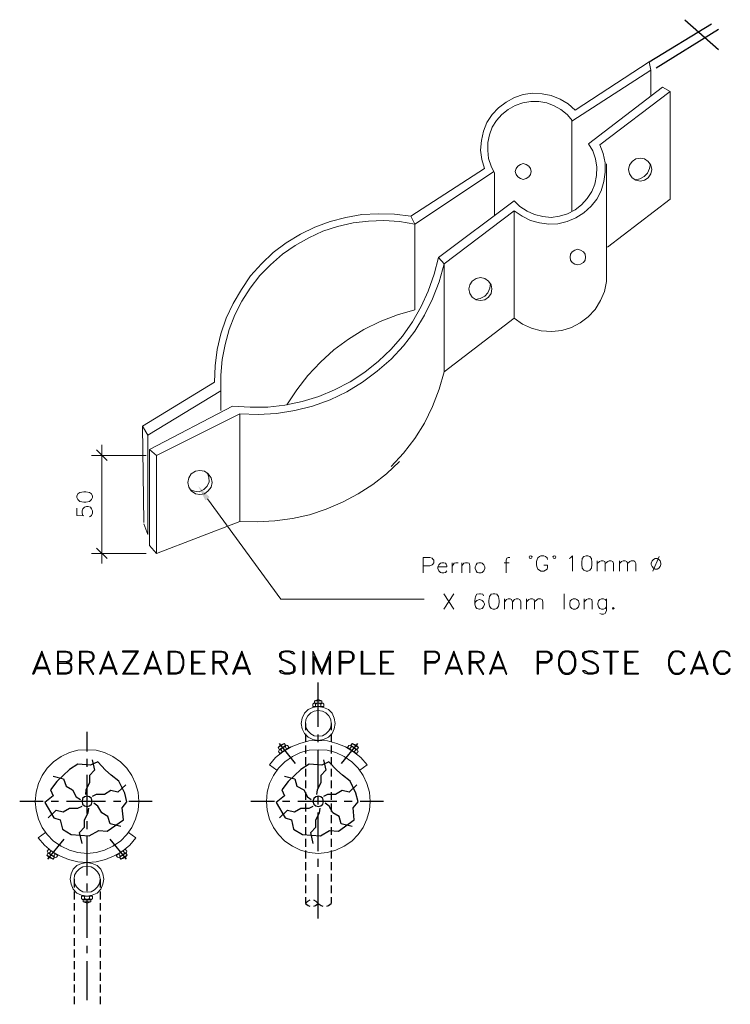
# Model space of a CAD drawing. Header units: millimetres. Extents: x 7 to 3083, y -677 to 294.
# Tile 154 of 256: x 1338 to 1410, y -236 to -136. Entities that reach past the tile are written whole.
import ezdxf

# ---------------------------------------------------------------- set-up
doc = ezdxf.new("R2010")
doc.units = ezdxf.units.MM
for name, color, linetype, lineweight in [('DGE_CONTORNOS', 7, 'Continuous', 0), ('DGE_DATOS', 7, 'Continuous', 0), ('DGE_RELLENO', 7, 'Continuous', 0)]:
    doc.layers.add(name, color=color, linetype=linetype, lineweight=lineweight)

# ---------------------------------------------------------------- blocks, each defined once
blk = doc.blocks.new('DGE_BT_015')
at = {"layer": 'DGE_RELLENO', "true_color": 0x000000}
blk.add_hatch(color=7, dxfattribs=at).paths.add_polyline_path([(76.835, 155.3494), (76.1153, 156.7887), (77.2583, 155.688)], flags=0)
at = {"layer": 'DGE_CONTORNOS', "lineweight": 30}
for points in [[(121.7507, 199.757), (128.0583, 203.6094)], [(125.349, 204.0327), (128.778, 201.027)], [(122.4703, 199.1644), (128.778, 203.059)], [(88.265, 132.447), (88.265, 136.9344)], [(86.9527, 132.7857), (86.9527, 132.1084)], [(89.5773, 132.7857), (89.5773, 132.1084)], [(64.8547, 129.9494), (64.8547, 131.939)], [(86.9527, 131.7274), (86.9527, 130.923)], [(88.265, 130.8807), (88.265, 131.6427)], [(89.5773, 131.7274), (89.5773, 130.923)], [(84.2857, 130.7537), (85.9367, 128.7217)], [(92.2443, 130.7537), (90.5933, 128.7217)], [(86.9527, 130.542), (86.9527, 129.7377)], [(88.265, 126.1394), (88.265, 130.0764)], [(89.5773, 130.542), (89.5773, 129.7377)], [(65.0663, 121.398), (66.04, 121.9484), (66.8867, 121.8637), (68.5377, 123.0067), (68.4107, 124.2344), (68.8763, 124.827), (68.6647, 125.716), (68.072, 126.9437), (67.31, 127.5364), (66.7173, 128.0444), (65.9553, 128.891), (65.1933, 128.5524), (63.9233, 128.637), (63.0767, 128.129), (61.8067, 126.9014), (61.1717, 126.0547), (61.4257, 125.462), (60.579, 124.7847), (61.5103, 123.2184), (62.1453, 123.0067), (62.357, 122.0754), (63.246, 121.525), (65.0663, 121.398)], [(65.3627, 129.1027), (65.6167, 128.0444), (65.1087, 127.494), (65.1087, 126.7744), (64.7277, 126.0547), (64.6853, 125.589)], [(64.8547, 128.383), (64.8547, 129.1874)], [(88.4767, 121.398), (89.408, 121.9484), (90.297, 121.8637), (91.9057, 123.0067), (91.7787, 124.2344), (92.2867, 124.827), (92.075, 125.716), (91.4823, 126.9437), (90.7203, 127.5364), (90.1277, 128.0444), (89.3233, 128.891), (88.6037, 128.5524), (87.3337, 128.637), (86.487, 128.129), (85.217, 126.9014), (84.582, 126.0547), (84.836, 125.462), (83.9893, 124.7847), (84.9207, 123.2184), (85.5557, 123.0067), (85.7673, 122.0754), (86.6563, 121.525), (88.4767, 121.398)], [(86.9527, 129.3567), (86.9527, 128.5524)], [(88.773, 129.1027), (89.027, 128.0444), (88.519, 127.494), (88.519, 126.7744), (88.138, 126.0547), (88.0957, 125.589)], [(89.5773, 129.3567), (89.5773, 128.5524)], [(86.9527, 128.1714), (86.9527, 127.4094)], [(89.5773, 128.1714), (89.5773, 127.4094)], [(61.4257, 127.4517), (62.484, 127.1554), (62.738, 126.4357), (63.373, 126.0547), (63.754, 125.335), (64.1773, 125.081)], [(64.8547, 123.6417), (64.8547, 127.5787)], [(84.836, 127.4517), (85.8943, 127.1554), (86.106, 126.4357), (86.7833, 126.0547), (87.1643, 125.335), (87.5453, 125.081)], [(86.9527, 126.986), (86.9527, 126.224)], [(89.5773, 126.986), (89.5773, 126.224)], [(68.7917, 126.5627), (67.9873, 125.8007), (67.2677, 125.97), (66.6327, 125.589), (65.786, 125.589), (65.3627, 125.3774)], [(86.9527, 125.8007), (86.9527, 125.0387)], [(92.1597, 126.5627), (91.3977, 125.8007), (90.678, 125.97), (90.0007, 125.589), (89.1963, 125.589), (88.773, 125.3774)], [(89.5773, 125.8007), (89.5773, 125.0387)], [(60.4097, 124.8694), (58.039, 124.8694)], [(61.976, 124.8694), (61.214, 124.8694)], [(66.7173, 124.8694), (62.7803, 124.8694)], [(65.3627, 124.8694), (65.3203, 125.1657), (65.1087, 125.335), (64.8547, 125.4197), (64.6007, 125.335), (64.389, 125.1657), (64.3467, 124.8694), (64.389, 124.6154), (64.6007, 124.446), (64.8547, 124.3614), (65.1087, 124.446), (65.3203, 124.6154), (65.3627, 124.8694)], [(68.2837, 122.3294), (67.183, 122.6257), (66.9713, 123.3454), (66.3363, 123.7264), (65.9553, 124.4037), (65.532, 124.7)], [(68.2837, 124.8694), (67.5217, 124.8694)], [(71.4587, 124.8694), (69.088, 124.8694)], [(83.82, 124.8694), (81.4493, 124.8694)], [(85.3863, 124.8694), (84.6243, 124.8694)], [(90.1277, 124.8694), (86.1907, 124.8694)], [(86.9527, 124.6577), (86.9527, 123.8534)], [(88.773, 124.8694), (88.7307, 125.1657), (88.519, 125.335), (88.265, 125.4197), (88.011, 125.335), (87.7993, 125.1657), (87.7147, 124.8694), (87.7993, 124.6154), (88.011, 124.446), (88.265, 124.3614), (88.519, 124.446), (88.7307, 124.6154), (88.773, 124.8694)], [(88.265, 124.573), (88.265, 125.3774)], [(91.694, 122.3294), (90.5933, 122.6257), (90.3817, 123.3454), (89.7467, 123.7264), (89.3657, 124.4037), (88.9423, 124.7)], [(89.5773, 124.6577), (89.5773, 123.8534)], [(91.694, 124.8694), (90.8897, 124.8694)], [(94.869, 124.8694), (92.4983, 124.8694)], [(60.9177, 123.2184), (61.722, 123.9804), (62.4417, 123.811), (63.0767, 124.192), (63.9233, 124.192), (64.3467, 124.4037)], [(64.3467, 120.636), (64.0927, 121.7367), (64.6007, 122.287), (64.6007, 123.0067), (64.9817, 123.7264), (65.024, 124.192)], [(84.328, 123.2184), (85.1323, 123.9804), (85.852, 123.811), (86.487, 124.192), (87.3337, 124.192), (87.757, 124.4037)], [(87.757, 120.636), (87.503, 121.7367), (88.011, 122.287), (88.011, 123.0067), (88.392, 123.7264), (88.4343, 124.192)], [(88.265, 119.8317), (88.265, 123.7687)], [(64.8547, 122.0754), (64.8547, 122.8797)], [(86.9527, 123.4724), (86.9527, 122.668)], [(89.5773, 123.4724), (89.5773, 122.668)], [(86.9527, 122.287), (86.9527, 121.4827)], [(89.5773, 122.287), (89.5773, 121.4827)], [(60.8753, 119.0274), (62.5263, 121.0594)], [(64.8547, 117.3764), (64.8547, 121.3134)], [(68.834, 119.0274), (67.183, 121.0594)], [(86.9527, 121.1017), (86.9527, 120.2974)], [(89.5773, 121.1017), (89.5773, 120.2974)], [(86.9527, 119.9164), (86.9527, 119.112)], [(89.5773, 119.9164), (89.5773, 119.112)], [(86.9527, 118.731), (86.9527, 117.9267)], [(88.265, 118.2654), (88.265, 119.0697)], [(89.5773, 118.731), (89.5773, 117.9267)], [(63.5423, 116.9954), (63.5423, 116.1487)], [(66.167, 116.9954), (66.167, 116.1487)], [(86.9527, 117.5457), (86.9527, 116.7837)], [(88.265, 113.016), (88.265, 117.5034)], [(89.5773, 117.5457), (89.5773, 116.7837)], [(63.5423, 115.7677), (63.5423, 114.9634)], [(64.8547, 115.81), (64.8547, 116.572)], [(66.167, 115.7677), (66.167, 114.9634)], [(86.9527, 116.3604), (86.9527, 115.5984)], [(89.5773, 116.3604), (89.5773, 115.5984)], [(64.8547, 111.0687), (64.8547, 115.0057)], [(86.9527, 115.175), (86.9527, 114.54)], [(87.4183, 114.8787), (87.1643, 114.7517), (86.9527, 114.54), (87.249, 114.3284), (87.4183, 114.286)], [(88.265, 114.54), (88.0533, 114.7517), (87.7993, 114.8787)], [(89.5773, 115.175), (89.5773, 114.54)], [(63.5423, 114.5824), (63.5423, 113.8204)], [(66.167, 114.5824), (66.167, 113.8204)], [(87.7993, 114.286), (87.9687, 114.3284), (88.265, 114.54)], [(88.265, 114.54), (88.5613, 114.3284), (88.7307, 114.286)], [(89.1117, 114.286), (89.281, 114.3284), (89.5773, 114.54)], [(63.5423, 113.397), (63.5423, 112.635)], [(66.167, 113.397), (66.167, 112.635)], [(63.5423, 112.2117), (63.5423, 111.4497)], [(66.167, 112.2117), (66.167, 111.4497)], [(63.5423, 111.0264), (63.5423, 110.2644)], [(66.167, 111.0264), (66.167, 110.2644)], [(63.5423, 109.8833), (63.5423, 109.079)], [(64.8547, 109.5024), (64.8547, 110.2644)], [(66.167, 109.8833), (66.167, 109.079)], [(63.5423, 108.698), (63.5423, 107.8937)], [(64.8547, 104.761), (64.8547, 108.698)], [(66.167, 108.698), (66.167, 107.8937)], [(63.5423, 107.5127), (63.5423, 106.7083)], [(66.167, 107.5127), (66.167, 106.7083)], [(63.5423, 106.3274), (63.5423, 105.523)], [(66.167, 106.3274), (66.167, 105.523)], [(63.5423, 105.142), (63.5423, 104.3377)], [(66.167, 105.142), (66.167, 104.3377)]]:
    blk.add_lwpolyline(points, dxfattribs=at)
at = {"layer": 'DGE_CONTORNOS', "lineweight": 13}
for points in [[(121.92, 198.9104), (121.7507, 199.757), (114.2577, 194.8887)], [(121.92, 196.2857), (121.92, 198.9104), (113.919, 193.7457)], [(114.2577, 194.8887), (113.538, 195.5237), (112.7337, 195.9894), (111.8447, 196.3704), (110.9133, 196.5397), (109.9397, 196.582), (109.0083, 196.455), (108.1193, 196.1587), (107.2727, 195.693), (106.5107, 195.1004), (105.8757, 194.423), (105.3253, 193.6187), (104.9867, 192.7297), (104.775, 191.7983), (104.6903, 190.8247), (104.8173, 189.8934), (105.0713, 188.962)], [(115.6123, 191.4597), (123.1053, 197.217), (123.8673, 196.7514)], [(116.7553, 191.375), (123.8673, 196.7514)], [(123.8673, 196.7514), (123.8673, 185.8717)], [(114.0037, 193.788), (113.4533, 194.423), (112.8183, 194.931), (112.141, 195.312), (111.379, 195.6084), (110.5747, 195.7354), (109.7703, 195.7354), (108.966, 195.6084), (108.204, 195.3544), (107.4843, 194.931), (106.8493, 194.423), (106.299, 193.8304), (105.8757, 193.153), (105.5793, 192.391), (105.41, 191.5867), (105.41, 190.7823), (105.4947, 189.978), (105.7487, 189.216), (106.0873, 188.4964)], [(113.919, 193.7457), (113.919, 184.644)], [(108.077, 185.7024), (108.6697, 185.1097), (109.3893, 184.644), (110.1513, 184.3054), (110.998, 184.0937), (111.8447, 184.009), (112.6913, 184.136), (113.4957, 184.39), (114.2577, 184.771), (114.8927, 185.279), (115.4853, 185.914), (115.951, 186.6337), (116.2473, 187.3957), (116.4167, 188.2424), (116.459, 189.089), (116.332, 189.9357), (116.0357, 190.74), (115.6123, 191.4597)], [(108.077, 184.6864), (108.8813, 184.136), (109.728, 183.7127), (110.6593, 183.4587), (111.5907, 183.3317), (112.522, 183.374), (113.4533, 183.5857), (114.3423, 183.9667), (115.1467, 184.4747), (115.8663, 185.152), (116.459, 185.8717), (116.8823, 186.7184), (117.1787, 187.6497), (117.3057, 188.581), (117.3057, 189.5547), (117.094, 190.486), (116.7553, 191.375)], [(109.8127, 188.6657), (109.728, 188.962), (109.5587, 189.216), (109.3047, 189.3854), (109.0083, 189.47), (108.712, 189.3854), (108.458, 189.216), (108.2887, 188.962), (108.204, 188.6657), (108.2887, 188.3694), (108.458, 188.1153), (108.712, 187.946), (109.0083, 187.8614), (109.3047, 187.946), (109.5587, 188.1153), (109.728, 188.3694), (109.8127, 188.6657)], [(117.4327, 189.4277), (117.4327, 178.548)], [(122.0047, 188.8774), (121.92, 189.3007), (121.666, 189.6817), (121.285, 189.9357), (120.8617, 190.0204), (120.396, 189.9357), (120.015, 189.6817), (119.761, 189.3007), (119.6763, 188.8774), (119.761, 188.4117), (120.015, 188.0307), (120.396, 187.7767), (120.8617, 187.692), (121.285, 187.7767), (121.666, 188.0307), (121.92, 188.4117), (122.0047, 188.8774)], [(120.3537, 187.819), (120.8193, 187.9037), (121.2427, 188.1577), (121.5813, 188.4964), (121.793, 188.962), (121.8777, 189.4277)], [(97.6207, 184.136), (105.0713, 188.962)], [(98.044, 183.3317), (106.0027, 188.6233)], [(106.0873, 188.4964), (106.0873, 184.2207)], [(100.4147, 179.945), (108.077, 185.7024)], [(117.5173, 181.0034), (123.8673, 185.8717)], [(101.0073, 179.31), (108.077, 184.6864)], [(108.077, 184.6864), (108.077, 173.8067)], [(97.6207, 184.136), (95.9697, 184.3477), (94.3187, 184.39), (92.6677, 184.3054), (91.059, 184.009), (89.4503, 183.5857), (87.9263, 183.0354), (86.4447, 182.3157), (85.0053, 181.4267), (83.693, 180.453), (82.5077, 179.31), (81.407, 178.0824), (80.4757, 176.7277), (79.629, 175.2884), (78.9517, 173.8067), (78.4013, 172.2404), (78.0203, 170.6317), (77.8087, 168.9807), (77.7663, 167.3297)], [(98.044, 183.3317), (96.4777, 183.5857), (94.9113, 183.7127), (93.345, 183.628), (91.7787, 183.4587), (90.2123, 183.0777), (88.7307, 182.612), (87.2913, 181.9347), (85.9367, 181.1727), (84.6243, 180.2837), (83.439, 179.2254), (82.3383, 178.1247), (81.3647, 176.8547), (80.518, 175.5424), (79.7983, 174.1454), (79.248, 172.6637), (78.8247, 171.1397), (78.5283, 169.6157), (78.4013, 168.0494), (78.4013, 166.4407)], [(98.044, 174.6534), (98.044, 183.3317), (97.6207, 184.136)], [(115.316, 179.9874), (115.2737, 180.2837), (115.1043, 180.5377), (114.808, 180.707), (114.5117, 180.7917), (114.2153, 180.707), (113.9613, 180.5377), (113.792, 180.2837), (113.7497, 179.9874), (113.792, 179.691), (113.9613, 179.437), (114.2153, 179.2677), (114.5117, 179.2254), (114.808, 179.2677), (115.1043, 179.437), (115.2737, 179.691), (115.316, 179.9874)], [(79.5867, 164.9167), (81.3647, 164.7897), (83.1427, 164.7897), (84.8783, 165.0014), (86.614, 165.3824), (88.3073, 165.8904), (89.916, 166.5677), (91.4823, 167.372), (92.964, 168.3457), (94.361, 169.4464), (95.631, 170.674), (96.774, 171.9864), (97.79, 173.4257), (98.679, 174.992), (99.3987, 176.5584), (99.9913, 178.2517), (100.4147, 179.945)], [(100.4147, 179.945), (101.0073, 179.31)], [(80.3063, 164.1124), (82.169, 164.07), (84.0317, 164.1547), (85.8943, 164.451), (87.6723, 164.9167), (89.4503, 165.5517), (91.1437, 166.356), (92.7523, 167.3297), (94.234, 168.4304), (95.631, 169.658), (96.901, 171.0127), (98.044, 172.4944), (99.0177, 174.103), (99.822, 175.754), (100.4993, 177.4897), (101.0073, 179.31)], [(108.077, 173.8067), (101.0073, 168.388), (101.0073, 179.31)], [(108.077, 173.8067), (108.9237, 173.214), (109.855, 172.7907), (110.8287, 172.5367), (111.887, 172.452), (112.903, 172.579), (113.8767, 172.8754), (114.7657, 173.341), (115.57, 173.9337), (116.2897, 174.6957), (116.84, 175.5847), (117.221, 176.516), (117.4327, 177.532), (117.4327, 178.548)], [(105.8333, 176.77), (105.7487, 177.1934), (105.4947, 177.5744), (105.1137, 177.8284), (104.6903, 177.913), (104.2247, 177.8284), (103.8437, 177.5744), (103.5897, 177.1934), (103.505, 176.77), (103.5897, 176.3044), (103.8437, 175.9234), (104.2247, 175.6694), (104.6903, 175.5847), (105.1137, 175.6694), (105.4947, 175.9234), (105.7487, 176.3044), (105.8333, 176.77)], [(104.1823, 175.7117), (104.648, 175.7964), (105.1137, 176.0504), (105.41, 176.389), (105.6217, 176.8547), (105.7063, 177.3204)], [(98.044, 174.6534), (96.266, 174.1454), (94.5303, 173.468), (92.8793, 172.6637), (91.313, 171.69), (89.8313, 170.5894), (88.4767, 169.3617), (87.2067, 168.007), (86.106, 166.5677), (85.09, 165.0437)], [(95.631, 158.7784), (96.901, 160.133), (98.044, 161.6147), (99.0177, 163.181), (99.822, 164.8744), (100.4993, 166.61), (101.0073, 168.388)], [(70.993, 161.9534), (70.485, 162.8847), (77.7663, 167.3297)], [(78.4013, 166.4407), (70.993, 161.9534), (70.993, 151.9204), (70.612, 152.9787)], [(78.4013, 166.4407), (78.4013, 164.451)], [(79.5867, 164.9167), (71.1623, 160.514), (71.1623, 150.7774)], [(80.3063, 164.1124), (71.882, 159.9214), (71.882, 149.973)], [(80.3063, 164.1124), (80.3063, 153.2327)], [(70.485, 162.8847), (70.612, 153.1057)], [(71.1623, 160.514), (71.882, 159.9214)], [(80.3063, 153.2327), (82.0843, 153.1904), (83.8623, 153.275), (85.6403, 153.529), (87.376, 153.91), (89.0693, 154.4604), (90.7203, 155.18), (92.2867, 156.0267), (93.7683, 156.958), (95.1653, 158.0587), (96.4777, 159.2864)], [(77.5123, 157.1697), (77.4277, 157.6354), (77.1313, 158.0587), (76.7503, 158.3127), (76.2847, 158.3974), (75.819, 158.3127), (75.3957, 158.0587), (75.1417, 157.6354), (75.057, 157.1697), (75.1417, 156.704), (75.3957, 156.323), (75.819, 156.0267), (76.2847, 155.942), (76.7503, 156.0267), (77.1313, 156.323), (77.4277, 156.704), (77.5123, 157.1697)], [(75.2687, 156.45), (75.7343, 156.2807), (76.2, 156.2384), (76.6657, 156.45), (77.0043, 156.7887), (77.216, 157.2544), (77.1737, 157.72), (77.0043, 158.1857)], [(80.3063, 153.2327), (71.882, 149.973)], [(71.1623, 150.7774), (71.882, 149.973)], [(98.8907, 148.0257), (98.8907, 149.592), (99.568, 149.592), (99.7797, 149.5074), (99.8643, 149.4227), (99.949, 149.2957), (99.949, 149.0417), (99.8643, 148.9147), (99.7797, 148.83), (99.568, 148.7454), (98.8907, 148.7454)], [(107.6537, 149.592), (107.4843, 149.592), (107.3573, 149.5074), (107.2727, 149.2957), (107.2727, 148.0257)], [(109.8973, 149.6344), (109.855, 149.719), (109.7703, 149.7614), (109.6433, 149.719), (109.601, 149.6344), (109.6433, 149.5074), (109.7703, 149.465), (109.855, 149.5074), (109.8973, 149.6344)], [(111.4637, 149.3804), (111.4213, 149.5497), (111.252, 149.6767), (111.0827, 149.7614), (110.7863, 149.7614), (110.6593, 149.6767), (110.49, 149.5497), (110.4053, 149.3804), (110.363, 149.1687), (110.363, 148.7877), (110.4053, 148.576), (110.49, 148.4067), (110.6593, 148.2797), (110.7863, 148.195), (111.0827, 148.195), (111.252, 148.2797), (111.4213, 148.4067), (111.4637, 148.576), (111.4637, 148.7877), (111.0827, 148.7877)], [(112.3103, 149.6344), (112.268, 149.719), (112.141, 149.7614), (112.0563, 149.719), (112.014, 149.6344), (112.0563, 149.5074), (112.141, 149.465), (112.268, 149.5074), (112.3103, 149.6344)], [(113.665, 149.465), (113.792, 149.5497), (114.0037, 149.7614), (114.0037, 148.195)], [(115.3583, 149.7614), (115.1467, 149.6767), (114.9773, 149.465), (114.935, 149.084), (114.935, 148.8724), (114.9773, 148.4914), (115.1467, 148.2797), (115.3583, 148.195), (115.5277, 148.195), (115.7393, 148.2797), (115.9087, 148.4914), (115.951, 148.8724), (115.951, 149.084), (115.9087, 149.465), (115.7393, 149.6767), (115.5277, 149.7614), (115.3583, 149.7614)], [(122.7667, 149.6767), (122.1317, 148.195)], [(100.3723, 148.6184), (101.2613, 148.6184), (101.2613, 148.7454), (101.219, 148.9147), (101.1343, 148.9994), (100.965, 149.0417), (100.7533, 149.0417), (100.6263, 148.9994), (100.457, 148.83), (100.3723, 148.6184), (100.3723, 148.449), (100.457, 148.2374), (100.6263, 148.068), (100.7533, 148.0257), (100.965, 148.0257), (101.1343, 148.068), (101.2613, 148.2374)], [(101.8117, 149.0417), (101.8117, 148.0257)], [(101.8117, 148.6184), (101.8963, 148.83), (102.0233, 148.9994), (102.1927, 149.0417), (102.4043, 149.0417)], [(102.7853, 149.0417), (102.7853, 148.0257)], [(102.7853, 148.7454), (102.997, 148.9994), (103.1663, 149.0417), (103.378, 149.0417), (103.5473, 148.9994), (103.5897, 148.7454), (103.5897, 148.0257)], [(104.521, 149.0417), (104.3517, 148.9994), (104.2247, 148.83), (104.14, 148.6184), (104.14, 148.449), (104.2247, 148.2374), (104.3517, 148.068), (104.521, 148.0257), (104.7327, 148.0257), (104.8597, 148.068), (105.029, 148.2374), (105.1137, 148.449), (105.1137, 148.6184), (105.029, 148.83), (104.8597, 148.9994), (104.7327, 149.0417), (104.521, 149.0417)], [(107.061, 149.0417), (107.569, 149.0417)], [(116.5013, 149.2534), (116.5013, 148.195)], [(116.5013, 148.957), (116.713, 149.1687), (116.8823, 149.2534), (117.094, 149.2534), (117.2633, 149.1687), (117.3057, 148.957), (117.3057, 148.195)], [(117.3057, 148.957), (117.5597, 149.1687), (117.6867, 149.2534), (117.8983, 149.2534), (118.0677, 149.1687), (118.1523, 148.957), (118.1523, 148.195)], [(118.745, 149.2534), (118.745, 148.195)], [(118.745, 148.957), (118.9567, 149.1687), (119.126, 149.2534), (119.3377, 149.2534), (119.507, 149.1687), (119.5493, 148.957), (119.5493, 148.195)], [(119.5493, 148.957), (119.8033, 149.1687), (119.9303, 149.2534), (120.1843, 149.2534), (120.3113, 149.1687), (120.396, 148.957), (120.396, 148.195)], [(122.3433, 149.465), (122.174, 149.3804), (122.047, 149.2534), (121.9623, 148.9994), (121.9623, 148.8724), (122.047, 148.6607), (122.174, 148.4914), (122.3433, 148.4067), (122.555, 148.4067), (122.7243, 148.4914), (122.8513, 148.6607), (122.936, 148.8724), (122.936, 148.9994), (122.8513, 149.2534), (122.7243, 149.3804), (122.555, 149.465), (122.3433, 149.465)], [(100.965, 145.909), (101.981, 144.3427)], [(101.981, 145.909), (100.965, 144.3427)], [(104.9867, 145.6974), (104.902, 145.8667), (104.6903, 145.909), (104.5633, 145.909), (104.3093, 145.8667), (104.1823, 145.6127), (104.0977, 145.2317), (104.0977, 144.893), (104.1823, 144.5967), (104.3093, 144.4274), (104.5633, 144.3427), (104.6057, 144.3427), (104.8597, 144.4274), (104.9867, 144.5967), (105.0713, 144.8084), (105.0713, 144.893), (104.9867, 145.1047), (104.8597, 145.2317), (104.6057, 145.3164), (104.5633, 145.3164), (104.3093, 145.2317), (104.1823, 145.1047), (104.0977, 144.893)], [(105.9603, 145.909), (105.7487, 145.8667), (105.5793, 145.6127), (105.537, 145.2317), (105.537, 145.02), (105.5793, 144.639), (105.7487, 144.4274), (105.9603, 144.3427), (106.1297, 144.3427), (106.3413, 144.4274), (106.5107, 144.639), (106.553, 145.02), (106.553, 145.2317), (106.5107, 145.6127), (106.3413, 145.8667), (106.1297, 145.909), (105.9603, 145.909)], [(113.157, 145.909), (113.157, 144.3427)], [(107.1033, 145.401), (107.1033, 144.3427)], [(107.1033, 145.1047), (107.315, 145.3164), (107.4843, 145.401), (107.696, 145.401), (107.823, 145.3164), (107.9077, 145.1047), (107.9077, 144.3427)], [(107.9077, 145.1047), (108.1193, 145.3164), (108.2887, 145.401), (108.5003, 145.401), (108.6697, 145.3164), (108.7543, 145.1047), (108.7543, 144.3427)], [(109.347, 145.401), (109.347, 144.3427)], [(109.347, 145.1047), (109.5587, 145.3164), (109.728, 145.401), (109.9397, 145.401), (110.109, 145.3164), (110.1513, 145.1047), (110.1513, 144.3427)], [(110.1513, 145.1047), (110.4053, 145.3164), (110.5323, 145.401), (110.744, 145.401), (110.9133, 145.3164), (110.998, 145.1047), (110.998, 144.3427)], [(114.046, 145.401), (113.919, 145.3164), (113.7497, 145.1894), (113.7073, 144.9354), (113.7073, 144.8084), (113.7497, 144.5967), (113.919, 144.4274), (114.046, 144.3427), (114.3, 144.3427), (114.427, 144.4274), (114.5963, 144.5967), (114.681, 144.8084), (114.681, 144.9354), (114.5963, 145.1894), (114.427, 145.3164), (114.3, 145.401), (114.046, 145.401)], [(115.189, 145.401), (115.189, 144.3427)], [(115.189, 145.1047), (115.4007, 145.3164), (115.57, 145.401), (115.7817, 145.401), (115.951, 145.3164), (115.9933, 145.1047), (115.9933, 144.3427)], [(117.4327, 145.1894), (117.3057, 145.3164), (117.1363, 145.401), (116.9247, 145.401), (116.7553, 145.3164), (116.6283, 145.1894), (116.5437, 144.9354), (116.5437, 144.8084), (116.6283, 144.5967), (116.7553, 144.4274), (116.9247, 144.3427), (117.1363, 144.3427), (117.3057, 144.4274), (117.4327, 144.5967)], [(117.4327, 145.401), (117.4327, 144.2157), (117.348, 143.9617), (117.3057, 143.9194), (117.1363, 143.8347), (116.9247, 143.8347), (116.7553, 143.9194)], [(118.11, 144.512), (118.1947, 144.4274), (118.11, 144.3427), (118.0253, 144.4274), (118.11, 144.512)], [(87.9687, 134.733), (87.9263, 134.8177), (87.7993, 134.8177), (87.7147, 134.733), (87.7147, 134.479)], [(87.8417, 134.8177), (88.265, 134.8177)], [(88.265, 135.1987), (87.884, 135.0717), (88.6037, 135.0717), (87.884, 135.0717)], [(87.884, 135.0717), (87.884, 134.8177), (87.884, 135.0717)], [(88.6037, 134.8177), (87.884, 134.8177)], [(87.9263, 134.8177), (87.9687, 134.8177)], [(87.9687, 134.8177), (88.138, 134.8177)], [(87.9687, 134.8177), (87.9687, 134.7754)], [(88.519, 134.733), (88.3497, 134.8177), (88.1803, 134.8177), (87.9687, 134.733)], [(87.9687, 134.479), (87.9687, 134.8177)], [(87.9687, 134.7754), (88.011, 134.7754)], [(87.9687, 134.7754), (88.0957, 134.7754)], [(87.9687, 134.7754), (88.011, 134.7754)], [(87.9687, 134.7754), (88.0533, 134.7754)], [(87.9687, 134.7754), (88.011, 134.7754)], [(87.9687, 134.7754), (88.011, 134.7754)], [(88.0533, 134.8177), (88.0533, 134.7754)], [(88.138, 134.8177), (88.1803, 134.8177)], [(88.265, 135.1987), (88.6037, 135.0717), (88.6037, 134.8177), (88.6037, 135.0717)], [(88.6883, 134.8177), (88.265, 134.8177)], [(88.3497, 134.8177), (88.392, 134.8177)], [(88.392, 134.8177), (88.519, 134.8177)], [(88.4343, 134.8177), (88.4343, 134.7754)], [(88.4343, 134.7754), (88.519, 134.7754)], [(88.4767, 134.7754), (88.519, 134.7754)], [(88.519, 134.8177), (88.6037, 134.8177)], [(88.519, 134.8177), (88.519, 134.733)], [(88.519, 134.479), (88.519, 134.8177)], [(88.8153, 134.479), (88.8153, 134.733), (88.7307, 134.8177), (88.6037, 134.8177), (88.519, 134.733)], [(88.519, 134.7754), (88.5613, 134.7754)], [(88.519, 134.7754), (88.5613, 134.7754)], [(88.519, 134.7754), (88.5613, 134.7754)], [(88.519, 134.7754), (88.5613, 134.7754)], [(88.519, 134.733), (88.5613, 134.733)], [(88.6037, 134.8177), (88.646, 134.8177)], [(89.9583, 132.7857), (89.8737, 133.2937), (89.662, 133.8017), (89.281, 134.1827), (88.773, 134.3944), (88.265, 134.479), (87.7147, 134.3944), (87.249, 134.1827), (86.868, 133.8017), (86.614, 133.2937), (86.5293, 132.7857), (86.614, 132.2354), (86.868, 131.7697), (87.249, 131.3887), (87.7147, 131.1347), (88.265, 131.05), (88.773, 131.1347), (89.281, 131.3887), (89.662, 131.7697), (89.8737, 132.2354), (89.9583, 132.7857)], [(89.5773, 132.7857), (89.535, 133.1667), (89.3233, 133.5477), (89.027, 133.844), (88.6883, 134.0134), (88.265, 134.098), (87.8417, 134.0134), (87.503, 133.844), (87.2067, 133.5477), (86.995, 133.1667), (86.9527, 132.7857), (86.995, 132.3624), (87.2067, 132.0237), (87.503, 131.7274), (87.8417, 131.5157), (88.265, 131.4734), (88.6883, 131.5157), (89.027, 131.7274), (89.3233, 132.0237), (89.535, 132.3624), (89.5773, 132.7857)], [(88.8153, 134.479), (87.7147, 134.479)], [(93.218, 128.5947), (92.583, 129.3144), (91.821, 129.907), (91.0167, 130.415), (90.1277, 130.7537), (89.1963, 131.0077), (88.265, 131.05), (87.2913, 131.0077), (86.4023, 130.7537), (85.5133, 130.415), (84.6667, 129.907), (83.947, 129.3144), (83.312, 128.5947)], [(84.455, 130.6267), (84.7937, 130.7537), (84.201, 130.3304), (84.7937, 130.7537)], [(84.455, 130.6267), (84.201, 130.3304), (84.328, 130.1187), (84.201, 130.3304)], [(84.328, 130.1187), (84.963, 130.542), (84.7937, 130.7537), (84.963, 130.542)], [(91.694, 130.7537), (92.329, 130.3304), (91.694, 130.7537), (91.567, 130.542), (91.694, 130.7537), (92.075, 130.6267)], [(92.329, 130.3304), (92.075, 130.6267)], [(70.104, 124.8694), (70.0193, 125.8007), (69.7653, 126.6897), (69.3843, 127.494), (68.8763, 128.256), (68.2413, 128.891), (67.4793, 129.4414), (66.6327, 129.8224), (65.786, 130.0764), (64.8547, 130.1187), (63.9233, 130.0764), (63.0767, 129.8224), (62.23, 129.4414), (61.468, 128.891), (60.833, 128.256), (60.325, 127.494), (59.944, 126.6897), (59.69, 125.8007), (59.6053, 124.8694), (59.69, 123.9804), (59.944, 123.0914), (60.325, 122.2447), (60.833, 121.525), (61.468, 120.8477), (62.23, 120.3397), (63.0767, 119.9587), (63.9233, 119.7047), (64.8547, 119.62), (65.786, 119.7047), (66.6327, 119.9587), (67.4793, 120.3397), (68.2413, 120.8477), (68.8763, 121.525), (69.3843, 122.2447), (69.7653, 123.0914), (70.0193, 123.9804), (70.104, 124.8694)], [(93.5143, 124.8694), (93.4297, 125.8007), (93.1757, 126.6897), (92.7947, 127.494), (92.2867, 128.256), (91.6517, 128.891), (90.8897, 129.4414), (90.043, 129.8224), (89.154, 130.0764), (88.265, 130.1187), (87.3337, 130.0764), (86.4447, 129.8224), (85.6403, 129.4414), (84.8783, 128.891), (84.2433, 128.256), (83.7353, 127.494), (83.312, 126.6897), (83.1003, 125.8007), (83.0157, 124.8694), (83.1003, 123.9804), (83.312, 123.0914), (83.7353, 122.2447), (84.2433, 121.525), (84.8783, 120.8477), (85.6403, 120.3397), (86.4447, 119.9587), (87.3337, 119.7047), (88.265, 119.62), (89.154, 119.7047), (90.043, 119.9587), (90.8897, 120.3397), (91.6517, 120.8477), (92.2867, 121.525), (92.7947, 122.2447), (93.1757, 123.0914), (93.4297, 123.9804), (93.5143, 124.8694)], [(84.455, 130.1187), (84.3703, 130.1187), (84.2857, 130.0764), (84.2433, 129.9494)], [(84.3703, 129.7377), (84.2433, 129.9494)], [(84.2857, 130.1187), (84.6243, 130.3304)], [(85.3017, 130.3304), (84.3703, 129.7377)], [(84.3703, 130.1187), (84.4127, 130.161)], [(84.4127, 130.161), (84.5397, 130.2457)], [(84.6243, 129.907), (84.4127, 130.2034)], [(84.4127, 130.1187), (84.455, 130.161)], [(84.4127, 130.161), (84.455, 130.1187)], [(84.4127, 130.1187), (84.455, 130.1187)], [(84.9207, 130.415), (84.7513, 130.3727), (84.582, 130.288), (84.455, 130.1187)], [(84.455, 130.161), (84.4973, 130.2034)], [(84.455, 130.2034), (84.4973, 130.161)], [(84.455, 130.1187), (84.4973, 130.161)], [(84.455, 130.1187), (84.4973, 130.1187)], [(84.455, 130.1187), (84.4973, 130.1187)], [(84.5397, 130.2457), (84.582, 130.2457)], [(85.0053, 130.5844), (84.6243, 130.3304)], [(84.7513, 130.3727), (84.8783, 130.4574)], [(84.7513, 130.3727), (84.7937, 130.3727)], [(84.7937, 130.415), (84.8783, 130.4574)], [(84.7937, 130.415), (84.836, 130.415)], [(84.836, 130.415), (84.9207, 130.4574)], [(85.0477, 130.2034), (84.8783, 130.4997)], [(84.8783, 130.4574), (84.9207, 130.4997)], [(84.8783, 130.4997), (84.9207, 130.415)], [(84.8783, 130.4574), (84.9207, 130.4574)], [(84.8783, 130.415), (84.9207, 130.415)], [(85.3017, 130.3304), (85.1323, 130.542), (85.0477, 130.5844), (84.9207, 130.542), (84.9207, 130.415)], [(84.9207, 130.542), (84.9207, 130.4997)], [(84.9207, 130.4574), (84.963, 130.4574)], [(84.9207, 130.415), (84.963, 130.415)], [(92.1173, 129.7377), (91.2283, 130.3304), (91.3553, 130.542)], [(91.6093, 130.415), (91.567, 130.542), (91.4823, 130.5844), (91.3553, 130.542)], [(91.44, 130.2034), (91.6517, 130.4997)], [(91.5247, 130.5844), (91.8633, 130.3304), (92.202, 130.1187)], [(91.567, 130.542), (92.1597, 130.1187)], [(91.6093, 130.542), (91.567, 130.4997)], [(91.6517, 130.4574), (91.6093, 130.4997)], [(91.6517, 130.4997), (91.6093, 130.415)], [(91.6093, 130.4574), (91.6517, 130.4574)], [(91.694, 130.415), (91.6093, 130.4574)], [(91.6093, 130.4574), (91.6517, 130.4574)], [(91.6517, 130.415), (91.6093, 130.4574)], [(92.0327, 130.1187), (91.948, 130.288), (91.7787, 130.3727), (91.6093, 130.415)], [(91.6093, 130.415), (91.6517, 130.415)], [(91.6517, 130.415), (91.6093, 130.415)], [(91.7787, 130.3727), (91.6517, 130.4574)], [(91.7363, 130.415), (91.694, 130.415)], [(91.7787, 130.3727), (91.821, 130.3727)], [(91.9057, 129.907), (92.1173, 130.2034)], [(92.075, 130.161), (91.9903, 130.2457)], [(91.9903, 130.2457), (92.0327, 130.2457)], [(92.075, 130.161), (91.9903, 130.2034)], [(92.0327, 130.2034), (92.0327, 130.161)], [(92.075, 130.1187), (92.0327, 130.161)], [(92.2867, 129.9494), (92.2443, 130.0764), (92.1597, 130.1187), (92.0327, 130.1187)], [(92.075, 130.1187), (92.0327, 130.1187)], [(92.1173, 130.1187), (92.075, 130.161)], [(92.1597, 130.1187), (92.075, 130.161)], [(92.1173, 130.161), (92.075, 130.1187)], [(92.075, 130.1187), (92.1173, 130.1187)], [(92.075, 130.1187), (92.1173, 130.1187)], [(92.1173, 129.7377), (92.2867, 129.9494)], [(92.1597, 130.1187), (92.329, 130.3304), (92.1597, 130.1187)], [(84.074, 128.0444), (83.312, 128.5947)], [(92.456, 128.0444), (93.218, 128.5947)], [(60.6637, 121.7367), (59.9017, 121.1864)], [(69.0457, 121.7367), (69.8077, 121.1864)], [(59.9017, 121.1864), (60.5367, 120.4667), (61.2563, 119.8317), (62.103, 119.366), (62.992, 118.985), (63.9233, 118.7734), (64.8547, 118.6887), (65.786, 118.7734), (66.7173, 118.985), (67.6063, 119.366), (68.453, 119.8317), (69.1727, 120.4667), (69.8077, 121.1864)], [(61.0447, 119.1544), (60.7907, 119.4507), (60.9177, 119.6624), (60.7907, 119.4507)], [(61.0023, 120.0434), (60.833, 119.8317)], [(60.833, 119.8317), (60.8753, 119.7047), (60.96, 119.6624), (61.0447, 119.6624)], [(60.8753, 119.6624), (61.2563, 119.4507)], [(61.5527, 119.239), (60.9177, 119.6624)], [(60.96, 119.6624), (61.0023, 119.62)], [(61.8913, 119.4084), (61.0023, 120.0434)], [(61.214, 119.874), (61.0023, 119.5777)], [(61.0023, 119.6624), (61.0447, 119.62)], [(61.0023, 119.62), (61.0447, 119.6624)], [(61.0447, 119.6624), (61.087, 119.6624)], [(61.0447, 119.6624), (61.087, 119.62)], [(61.0447, 119.6624), (61.087, 119.6624)], [(61.0447, 119.6624), (61.087, 119.6624)], [(61.0447, 119.6624), (61.1717, 119.493), (61.341, 119.4084), (61.5103, 119.366)], [(67.818, 119.4084), (68.707, 120.0434)], [(68.1567, 119.239), (68.7493, 119.6624)], [(68.199, 119.366), (68.3683, 119.4084), (68.5377, 119.493), (68.6647, 119.6624)], [(68.834, 119.6624), (68.453, 119.4507)], [(68.4953, 119.874), (68.707, 119.5777)], [(68.6647, 119.6624), (68.6223, 119.62)], [(68.6647, 119.6624), (68.6223, 119.6624)], [(68.6647, 119.6624), (68.7493, 119.6624), (68.834, 119.7047), (68.8763, 119.8317)], [(68.707, 119.6624), (68.6647, 119.62)], [(68.6647, 119.6624), (68.707, 119.6624)], [(68.6647, 119.6624), (68.707, 119.6624)], [(68.707, 119.62), (68.6647, 119.6624)], [(68.707, 120.0434), (68.8763, 119.8317)], [(68.7493, 119.6624), (68.707, 119.62)], [(68.7493, 119.6624), (68.9187, 119.4507), (68.7493, 119.6624)], [(61.0447, 119.1544), (61.4257, 119.0274), (60.7907, 119.4507), (61.4257, 119.0274), (61.5527, 119.239), (61.4257, 119.0274)], [(61.0023, 119.62), (61.1293, 119.5354)], [(61.0447, 119.62), (61.087, 119.5777)], [(61.087, 119.5777), (61.1293, 119.5777)], [(61.1293, 119.5354), (61.1717, 119.5354)], [(61.595, 119.1967), (61.2563, 119.4507)], [(61.341, 119.366), (61.341, 119.4084)], [(61.341, 119.366), (61.468, 119.3237)], [(61.3833, 119.366), (61.468, 119.3237)], [(61.3833, 119.3237), (61.4257, 119.366)], [(61.4257, 119.366), (61.5103, 119.3237)], [(61.6373, 119.5777), (61.468, 119.2814)], [(61.468, 119.366), (61.5103, 119.366)], [(61.468, 119.2814), (61.5103, 119.366)], [(61.468, 119.3237), (61.5103, 119.2814)], [(61.468, 119.3237), (61.5103, 119.2814)], [(61.5103, 119.366), (61.5527, 119.366)], [(61.5103, 119.366), (61.5527, 119.239), (61.6373, 119.1967), (61.7643, 119.239)], [(61.5103, 119.3237), (61.5527, 119.3237)], [(61.5103, 119.239), (61.5527, 119.239)], [(61.8913, 119.4084), (61.7643, 119.239)], [(66.548, 116.9954), (66.4633, 117.5457), (66.2517, 118.0114), (65.8707, 118.3924), (65.3627, 118.604), (64.8547, 118.6887), (64.3043, 118.604), (63.8387, 118.3924), (63.4577, 118.0114), (63.246, 117.5457), (63.1613, 116.9954), (63.246, 116.4874), (63.4577, 115.9794), (63.8387, 115.5984), (64.3043, 115.3867), (64.8547, 115.302), (65.3627, 115.3867), (65.8707, 115.5984), (66.2517, 115.9794), (66.4633, 116.4874), (66.548, 116.9954)], [(67.818, 119.4084), (67.945, 119.239)], [(67.945, 119.239), (68.072, 119.1967), (68.1567, 119.239), (68.199, 119.366)], [(68.072, 119.5777), (68.2413, 119.2814)], [(68.1143, 119.1967), (68.453, 119.4507)], [(68.2837, 119.0274), (68.9187, 119.4507), (68.2837, 119.0274), (68.1567, 119.239), (68.2837, 119.0274), (68.6647, 119.1544)], [(68.2413, 119.366), (68.199, 119.3237)], [(68.199, 119.366), (68.2413, 119.366)], [(68.2413, 119.366), (68.199, 119.366)], [(68.2413, 119.2814), (68.199, 119.366)], [(68.2413, 119.3237), (68.199, 119.2814)], [(68.199, 119.3237), (68.2413, 119.3237)], [(68.2413, 119.3237), (68.199, 119.2814)], [(68.199, 119.239), (68.2413, 119.239)], [(68.2837, 119.366), (68.2413, 119.3237)], [(68.3683, 119.366), (68.2413, 119.3237)], [(68.326, 119.3237), (68.2837, 119.366)], [(68.3683, 119.366), (68.3683, 119.4084)], [(68.707, 119.62), (68.58, 119.5354)], [(68.58, 119.5354), (68.6223, 119.5354)], [(68.6647, 119.62), (68.6223, 119.5777)], [(68.6223, 119.5777), (68.6647, 119.5777)], [(68.9187, 119.4507), (68.6647, 119.1544)], [(66.167, 116.9954), (66.1247, 117.4187), (65.913, 117.7574), (65.6167, 118.0537), (65.278, 118.2654), (64.8547, 118.3077), (64.4313, 118.2654), (64.0927, 118.0537), (63.7963, 117.7574), (63.5847, 117.4187), (63.5423, 116.9954), (63.5847, 116.572), (63.7963, 116.2333), (64.0927, 115.937), (64.4313, 115.7254), (64.8547, 115.683), (65.278, 115.7254), (65.6167, 115.937), (65.913, 116.2333), (66.1247, 116.572), (66.167, 116.9954)], [(64.3043, 115.048), (64.3043, 115.302), (65.405, 115.302)], [(64.3043, 115.048), (64.389, 114.9634), (64.516, 114.9634), (64.6007, 115.048)], [(64.4313, 114.921), (64.8547, 114.921)], [(64.4737, 114.9634), (64.4737, 114.7094), (64.4737, 114.921)], [(64.4737, 114.9634), (65.2357, 114.9634)], [(64.8547, 114.5824), (64.4737, 114.7094), (65.2357, 114.7094), (64.4737, 114.7094)], [(64.6007, 114.9634), (64.516, 114.9634)], [(64.516, 114.9634), (64.5583, 114.9634)], [(64.6007, 115.0057), (64.5583, 115.0057)], [(64.6007, 115.0057), (64.5583, 115.0057)], [(64.6007, 114.9634), (64.5583, 114.9634)], [(64.6007, 115.302), (64.6007, 114.921)], [(64.6007, 115.048), (64.77, 114.9634), (64.9393, 114.9634), (65.1087, 115.048)], [(64.6007, 115.048), (64.643, 115.048)], [(64.6007, 114.9634), (64.6007, 115.048)], [(64.643, 115.0057), (64.6007, 115.0057)], [(64.6007, 115.0057), (64.643, 115.0057)], [(64.6853, 114.9634), (64.6007, 114.9634)], [(64.7277, 114.9634), (64.6007, 114.9634)], [(64.6853, 114.9634), (64.6853, 115.0057)], [(64.7277, 114.9634), (64.77, 114.9634)], [(65.278, 114.921), (64.8547, 114.921)], [(65.2357, 114.7094), (64.8547, 114.5824)], [(65.1087, 114.9634), (64.9817, 114.9634)], [(64.9817, 114.9634), (65.024, 114.9634)], [(65.1087, 114.9634), (65.024, 114.9634)], [(65.1087, 115.0057), (65.0663, 115.0057)], [(65.0663, 114.9634), (65.0663, 115.0057)], [(65.1087, 115.302), (65.1087, 114.921)], [(65.1087, 115.048), (65.1933, 114.9634), (65.3203, 114.9634), (65.405, 115.048)], [(65.151, 115.0057), (65.1087, 115.0057)], [(65.151, 115.0057), (65.1087, 115.0057)], [(65.1087, 115.0057), (65.151, 115.0057)], [(65.151, 114.9634), (65.1087, 114.9634)], [(65.1933, 114.9634), (65.1087, 114.9634)], [(65.151, 114.9634), (65.151, 115.0057)], [(65.2357, 114.9634), (65.2357, 114.7094), (65.2357, 114.9634)], [(65.405, 115.302), (65.405, 115.048)]]:
    blk.add_lwpolyline(points, dxfattribs=at)
at = {"layer": 'DGE_CONTORNOS', "lineweight": 5}
for points in [[(66.3363, 160.9797), (66.3363, 148.957)], [(70.8237, 159.9214), (65.3203, 159.9214)], [(66.8867, 159.4134), (65.8283, 160.4717)], [(63.8387, 155.6457), (63.9233, 155.434), (64.135, 155.2647), (64.516, 155.18), (64.7277, 155.18), (65.1087, 155.2647), (65.3203, 155.434), (65.405, 155.6457), (65.405, 155.7727), (65.3203, 156.0267), (65.1087, 156.1537), (64.7277, 156.2384), (64.516, 156.2384), (64.135, 156.1537), (63.9233, 156.0267), (63.8387, 155.7727), (63.8387, 155.6457)], [(63.8387, 154.5874), (63.8387, 153.8254), (64.516, 153.783), (64.4313, 153.8254), (64.3467, 154.0794), (64.3467, 154.291), (64.4313, 154.5027), (64.6007, 154.672), (64.8123, 154.7567), (64.9817, 154.7567), (65.1933, 154.672), (65.3203, 154.5027), (65.405, 154.291), (65.405, 154.0794), (65.3203, 153.8254), (65.278, 153.783), (65.1087, 153.6984)], [(77.0467, 155.5187), (84.455, 145.3587), (98.9753, 145.3587)], [(70.8237, 149.973), (65.3203, 149.973)], [(65.8283, 150.5234), (66.8867, 149.465)]]:
    blk.add_lwpolyline(points, dxfattribs=at)
at = {"layer": 'DGE_CONTORNOS', "lineweight": 25}
for points in [[(60.2827, 140.1094), (59.3513, 137.781)], [(60.2827, 139.813), (59.4783, 137.781), (59.3513, 137.781)], [(60.2827, 139.813), (61.0447, 137.781), (61.1717, 137.781), (60.2827, 140.1094)], [(61.849, 140.1094), (61.849, 137.781)], [(61.849, 140.1094), (62.738, 140.1094), (63.0767, 140.0247), (63.2037, 139.8977), (63.2883, 139.686), (63.2883, 139.3474), (63.2037, 139.1357), (63.0767, 139.0087), (62.738, 138.8817)], [(61.9337, 140.0247), (61.9337, 137.8657)], [(61.9337, 140.0247), (62.738, 140.0247), (63.0767, 139.8977), (63.2037, 139.686), (63.2037, 139.3474), (63.0767, 139.1357), (62.738, 139.0087), (61.9337, 139.0087)], [(64.0927, 140.1094), (64.0927, 137.781)], [(64.0927, 140.1094), (64.9817, 140.1094), (65.3203, 140.0247), (65.4473, 139.8977), (65.532, 139.686), (65.532, 139.3474), (65.4473, 139.1357), (65.3203, 139.0087), (64.9817, 138.8817), (64.1773, 138.8817)], [(64.1773, 140.0247), (64.1773, 137.781), (64.0927, 137.781)], [(64.1773, 140.0247), (64.9817, 140.0247), (65.3203, 139.8977), (65.4473, 139.686), (65.4473, 139.3474), (65.3203, 139.1357), (64.9817, 139.0087), (64.1773, 139.0087)], [(67.0137, 140.1094), (66.1247, 137.781)], [(67.0137, 139.813), (66.2093, 137.781), (66.1247, 137.781)], [(67.0137, 139.813), (67.7757, 137.781), (67.9027, 137.781), (67.0137, 140.1094)], [(69.9347, 140.1094), (68.453, 137.781)], [(68.58, 137.781), (70.0617, 140.1094), (68.453, 140.1094), (68.453, 140.0247), (69.9347, 140.0247)], [(71.501, 140.1094), (70.612, 137.781)], [(71.501, 139.813), (70.739, 137.781), (70.612, 137.781)], [(71.501, 139.813), (72.3053, 137.781), (72.39, 137.781), (71.501, 140.1094)], [(73.0673, 140.1094), (73.0673, 137.781)], [(73.0673, 140.1094), (73.8717, 140.1094), (74.2103, 140.0247), (74.422, 139.813), (74.549, 139.559), (74.6337, 139.2204), (74.6337, 138.67), (74.549, 138.3314), (74.422, 138.1197), (74.2103, 137.8657), (73.8717, 137.781), (73.0673, 137.781)], [(73.1943, 140.0247), (73.1943, 137.8657)], [(73.1943, 140.0247), (73.8717, 140.0247), (74.2103, 139.8977), (74.3373, 139.813), (74.422, 139.559), (74.549, 139.2204), (74.549, 138.67), (74.422, 138.3314), (74.3373, 138.1197), (74.2103, 137.9927), (73.8717, 137.8657), (73.1943, 137.8657)], [(75.438, 140.1094), (75.438, 137.781)], [(75.438, 140.1094), (76.7927, 140.1094)], [(75.565, 140.0247), (76.7927, 140.0247), (76.7927, 140.1094)], [(75.565, 140.0247), (75.565, 137.8657)], [(77.597, 140.1094), (77.597, 137.781)], [(77.597, 140.1094), (78.486, 140.1094), (78.8247, 140.0247), (78.9093, 139.8977), (79.0363, 139.686), (79.0363, 139.3474), (78.9093, 139.1357), (78.8247, 139.0087), (78.486, 138.8817), (77.6817, 138.8817)], [(77.6817, 140.0247), (77.6817, 137.781), (77.597, 137.781)], [(77.6817, 140.0247), (78.486, 140.0247), (78.8247, 139.8977), (78.9093, 139.686), (78.9093, 139.3474), (78.8247, 139.1357), (78.486, 139.0087), (77.6817, 139.0087)], [(80.518, 140.1094), (79.5867, 137.781)], [(80.518, 139.813), (79.7137, 137.781), (79.5867, 137.781)], [(80.518, 139.813), (81.28, 137.781), (81.407, 137.781), (80.518, 140.1094)], [(85.8943, 139.813), (85.6827, 140.0247), (85.344, 140.1094), (84.8783, 140.1094), (84.5397, 140.0247), (84.328, 139.813), (84.328, 139.559), (84.455, 139.3474), (84.5397, 139.2204), (84.7937, 139.1357), (85.344, 138.8817), (85.5557, 138.797), (85.6827, 138.67), (85.7673, 138.4584), (85.7673, 138.1197), (85.6827, 137.9927), (85.344, 137.8657), (84.8783, 137.8657), (84.6667, 137.9927), (84.5397, 138.1197), (84.328, 138.1197)], [(85.8943, 139.813), (85.6827, 139.813), (85.5557, 139.8977), (85.344, 140.0247), (84.8783, 140.0247), (84.5397, 139.8977), (84.455, 139.813), (84.455, 139.559), (84.5397, 139.3474), (84.7937, 139.2204), (85.344, 139.0087), (85.5557, 138.8817), (85.7673, 138.67), (85.8943, 138.4584), (85.8943, 138.1197), (85.6827, 137.8657), (85.344, 137.781), (84.8783, 137.781), (84.5397, 137.8657), (84.328, 138.1197)], [(86.6987, 140.1094), (86.6987, 137.781), (86.7833, 137.781)], [(86.6987, 140.1094), (86.7833, 140.1094), (86.7833, 137.781)], [(87.7147, 140.1094), (87.7147, 137.781)], [(87.7147, 140.1094), (88.6037, 138.1197), (89.4927, 140.1094)], [(88.6037, 137.781), (89.3657, 139.559), (89.3657, 137.781), (89.4927, 137.781), (89.4927, 140.1094)], [(90.3817, 140.1094), (90.3817, 137.781)], [(90.3817, 140.1094), (91.3977, 140.1094), (91.6517, 140.0247), (91.7363, 139.8977), (91.8633, 139.686), (91.8633, 139.3474), (91.7363, 139.1357), (91.6517, 139.0087), (91.3977, 138.8817), (90.5087, 138.8817)], [(90.5087, 140.0247), (90.5087, 137.781), (90.3817, 137.781)], [(90.5087, 140.0247), (91.3977, 140.0247), (91.6517, 139.8977), (91.7363, 139.686), (91.7363, 139.3474), (91.6517, 139.1357), (91.3977, 139.0087), (90.5087, 139.0087)], [(92.6253, 137.781), (92.6253, 140.1094), (92.7523, 140.1094), (92.7523, 137.8657), (93.98, 137.8657), (93.98, 137.781), (92.6253, 137.781)], [(94.5727, 140.1094), (94.5727, 137.781)], [(94.5727, 140.1094), (95.885, 140.1094)], [(94.6573, 140.0247), (95.885, 140.0247), (95.885, 140.1094)], [(94.6573, 140.0247), (94.6573, 137.8657)], [(99.06, 140.1094), (99.06, 137.781)], [(99.06, 140.1094), (100.076, 140.1094), (100.2877, 140.0247), (100.4147, 139.8977), (100.4993, 139.686), (100.4993, 139.3474), (100.4147, 139.1357), (100.2877, 139.0087), (100.076, 138.8817), (99.1447, 138.8817)], [(99.1447, 140.0247), (99.1447, 137.781), (99.06, 137.781)], [(99.1447, 140.0247), (100.076, 140.0247), (100.2877, 139.8977), (100.4147, 139.686), (100.4147, 139.3474), (100.2877, 139.1357), (100.076, 139.0087), (99.1447, 139.0087)], [(101.981, 140.1094), (101.092, 137.781)], [(101.981, 139.813), (101.1767, 137.781), (101.092, 137.781)], [(101.981, 139.813), (102.743, 137.781), (102.87, 137.781), (101.981, 140.1094)], [(103.5473, 140.1094), (103.5473, 137.781)], [(103.5473, 140.1094), (104.4363, 140.1094), (104.775, 140.0247), (104.902, 139.8977), (105.029, 139.686), (105.029, 139.3474), (104.902, 139.1357), (104.775, 139.0087), (104.4363, 138.8817), (103.6743, 138.8817)], [(103.6743, 140.0247), (103.6743, 137.781), (103.5473, 137.781)], [(103.6743, 140.0247), (104.4363, 140.0247), (104.775, 139.8977), (104.902, 139.686), (104.902, 139.3474), (104.775, 139.1357), (104.4363, 139.0087), (103.6743, 139.0087)], [(106.4683, 140.1094), (105.5793, 137.781)], [(106.4683, 139.813), (105.7063, 137.781), (105.5793, 137.781)], [(106.4683, 139.813), (107.2727, 137.781), (107.3573, 137.781), (106.4683, 140.1094)], [(110.4053, 140.1094), (110.4053, 137.781)], [(110.4053, 140.1094), (111.4213, 140.1094), (111.633, 140.0247), (111.76, 139.8977), (111.887, 139.686), (111.887, 139.3474), (111.76, 139.1357), (111.633, 139.0087), (111.4213, 138.8817), (110.5323, 138.8817)], [(110.5323, 140.0247), (110.5323, 137.781), (110.4053, 137.781)], [(110.5323, 140.0247), (111.4213, 140.0247), (111.633, 139.8977), (111.76, 139.686), (111.76, 139.3474), (111.633, 139.1357), (111.4213, 139.0087), (110.5323, 139.0087)], [(113.1993, 140.1094), (112.9877, 140.0247), (112.776, 139.813), (112.649, 139.559), (112.5643, 139.2204), (112.5643, 138.67), (112.649, 138.3314), (112.776, 138.1197), (112.9877, 137.8657), (113.1993, 137.781), (113.665, 137.781), (113.8767, 137.8657), (114.1307, 138.1197), (114.2153, 138.3314), (114.3423, 138.67), (114.3423, 139.2204), (114.2153, 139.559), (114.1307, 139.813), (113.8767, 140.0247), (113.665, 140.1094), (113.1993, 140.1094)], [(113.3263, 140.0247), (112.9877, 139.8977), (112.776, 139.559), (112.649, 139.2204), (112.649, 138.67), (112.776, 138.3314), (112.9877, 137.9927), (113.3263, 137.8657), (113.538, 137.8657), (113.8767, 137.9927), (114.1307, 138.3314), (114.2153, 138.67), (114.2153, 139.2204), (114.1307, 139.559), (113.8767, 139.8977), (113.538, 140.0247), (113.3263, 140.0247)], [(116.586, 139.813), (116.3743, 140.0247), (116.0357, 140.1094), (115.57, 140.1094), (115.2313, 140.0247), (115.0197, 139.813), (115.0197, 139.559), (115.1467, 139.3474), (115.2313, 139.2204), (115.4853, 139.1357), (116.0357, 138.8817), (116.2473, 138.797), (116.3743, 138.67), (116.5013, 138.4584), (116.5013, 138.1197), (116.3743, 137.9927), (116.0357, 137.8657), (115.57, 137.8657), (115.3583, 137.9927), (115.2313, 138.1197), (115.0197, 138.1197)], [(116.586, 139.813), (116.3743, 139.813), (116.2473, 139.8977), (116.0357, 140.0247), (115.57, 140.0247), (115.2313, 139.8977), (115.1467, 139.813), (115.1467, 139.559), (115.2313, 139.3474), (115.4853, 139.2204), (116.0357, 139.0087), (116.2473, 138.8817), (116.5013, 138.67), (116.586, 138.4584), (116.586, 138.1197), (116.3743, 137.8657), (116.0357, 137.781), (115.57, 137.781), (115.2313, 137.8657), (115.0197, 138.1197)], [(117.1363, 140.1094), (118.618, 140.1094), (118.618, 140.0247)], [(117.1363, 140.1094), (117.1363, 140.0247), (118.618, 140.0247)], [(117.8137, 140.0247), (117.8137, 137.781)], [(117.9407, 140.0247), (117.9407, 137.781), (117.8137, 137.781)], [(119.2953, 140.1094), (119.2953, 137.781)], [(119.2953, 140.1094), (120.65, 140.1094)], [(119.4223, 140.0247), (120.65, 140.0247), (120.65, 140.1094)], [(119.4223, 140.0247), (119.4223, 137.8657)], [(125.349, 139.559), (125.2643, 139.813), (125.0103, 140.0247), (124.7987, 140.1094), (124.333, 140.1094), (124.1213, 140.0247), (123.9097, 139.813), (123.7827, 139.559), (123.698, 139.2204), (123.698, 138.67), (123.7827, 138.3314), (123.9097, 138.1197), (124.1213, 137.8657), (124.333, 137.781), (124.7987, 137.781), (125.0103, 137.8657), (125.2643, 138.1197), (125.349, 138.3314)], [(125.349, 139.559), (125.2643, 139.559), (125.1373, 139.813), (125.0103, 139.8977), (124.7987, 140.0247), (124.333, 140.0247), (124.1213, 139.8977), (123.9097, 139.559), (123.7827, 139.2204), (123.7827, 138.67), (123.9097, 138.3314), (124.1213, 137.9927), (124.333, 137.8657), (124.7987, 137.8657), (125.0103, 137.9927), (125.1373, 138.1197), (125.2643, 138.3314), (125.349, 138.3314)], [(126.8307, 140.1094), (125.9417, 137.781)], [(126.8307, 139.813), (126.0263, 137.781), (125.9417, 137.781)], [(126.8307, 139.813), (127.5927, 137.781), (127.7197, 137.781), (126.8307, 140.1094)], [(129.9633, 139.559), (129.8787, 139.813), (129.6247, 140.0247), (129.413, 140.1094), (128.9473, 140.1094), (128.7357, 140.0247), (128.524, 139.813), (128.397, 139.559), (128.27, 139.2204), (128.27, 138.67), (128.397, 138.3314), (128.524, 138.1197), (128.7357, 137.8657), (128.9473, 137.781), (129.413, 137.781), (129.6247, 137.8657), (129.8787, 138.1197), (129.9633, 138.3314)], [(129.9633, 139.559), (129.8787, 139.559), (129.7517, 139.813), (129.6247, 139.8977), (129.413, 140.0247), (128.9473, 140.0247), (128.7357, 139.8977), (128.524, 139.559), (128.397, 139.2204), (128.397, 138.67), (128.524, 138.3314), (128.7357, 137.9927), (128.9473, 137.8657), (129.413, 137.8657), (129.6247, 137.9927), (129.7517, 138.1197), (129.8787, 138.3314), (129.9633, 138.3314)], [(62.738, 139.0087), (63.0767, 138.8817), (63.2037, 138.797), (63.2883, 138.543), (63.2883, 138.2044), (63.2037, 137.9927), (63.0767, 137.8657), (62.738, 137.781), (61.849, 137.781)], [(61.9337, 138.8817), (62.738, 138.8817), (63.0767, 138.797), (63.2037, 138.543), (63.2037, 138.2044), (63.0767, 137.9927), (62.738, 137.8657), (61.9337, 137.8657)], [(64.77, 138.8817), (65.4473, 137.781), (65.532, 137.781), (64.8547, 138.8817)], [(75.565, 139.0087), (76.2423, 139.0087), (76.2423, 138.8817), (75.565, 138.8817)], [(78.232, 138.8817), (78.9093, 137.781), (79.0363, 137.781), (78.359, 138.8817)], [(87.7993, 139.559), (87.7993, 137.781), (87.7147, 137.781)], [(87.7993, 139.559), (88.6037, 137.781)], [(94.6573, 139.0087), (95.3347, 139.0087), (95.3347, 138.8817), (94.6573, 138.8817)], [(104.2247, 138.8817), (104.902, 137.781), (105.029, 137.781), (104.3517, 138.8817)], [(119.4223, 139.0087), (120.0997, 139.0087), (120.0997, 138.8817), (119.4223, 138.8817)], [(59.6053, 138.3314), (60.9177, 138.3314)], [(59.69, 138.4584), (60.833, 138.4584)], [(66.3363, 138.3314), (67.691, 138.3314)], [(66.4633, 138.4584), (67.564, 138.4584)], [(68.58, 137.8657), (70.0617, 137.8657), (70.0617, 137.781), (68.453, 137.781)], [(70.8237, 138.3314), (72.1783, 138.3314)], [(70.9507, 138.4584), (72.0513, 138.4584)], [(75.565, 137.8657), (76.7927, 137.8657), (76.7927, 137.781), (75.438, 137.781)], [(79.8407, 138.3314), (81.1953, 138.3314)], [(79.9253, 138.4584), (81.0683, 138.4584)], [(94.6573, 137.8657), (95.885, 137.8657), (95.885, 137.781), (94.5727, 137.781)], [(101.3037, 138.3314), (102.6583, 138.3314)], [(101.4307, 138.4584), (102.5313, 138.4584)], [(105.791, 138.3314), (107.1457, 138.3314)], [(105.918, 138.4584), (107.0187, 138.4584)], [(119.4223, 137.8657), (120.65, 137.8657), (120.65, 137.781), (119.2953, 137.781)], [(126.1533, 138.3314), (127.508, 138.3314)], [(126.2803, 138.4584), (127.381, 138.4584)]]:
    blk.add_lwpolyline(points, dxfattribs=at)
at = {"layer": 'DGE_DATOS', "flags": 1}
for tag, p in [('NORMA', (12, -5)), ('LAMINA', (12, -8)), ('PAGINA_PDF', (12, -11))]:
    blk.add_attdef(tag, p, '', height=1.5, dxfattribs=at)

msp = doc.modelspace()

# ---------------------------------------------------------------- block references
msp.add_blockref('DGE_BT_015', (1280, -340))

doc.saveas('drawing.dxf')
